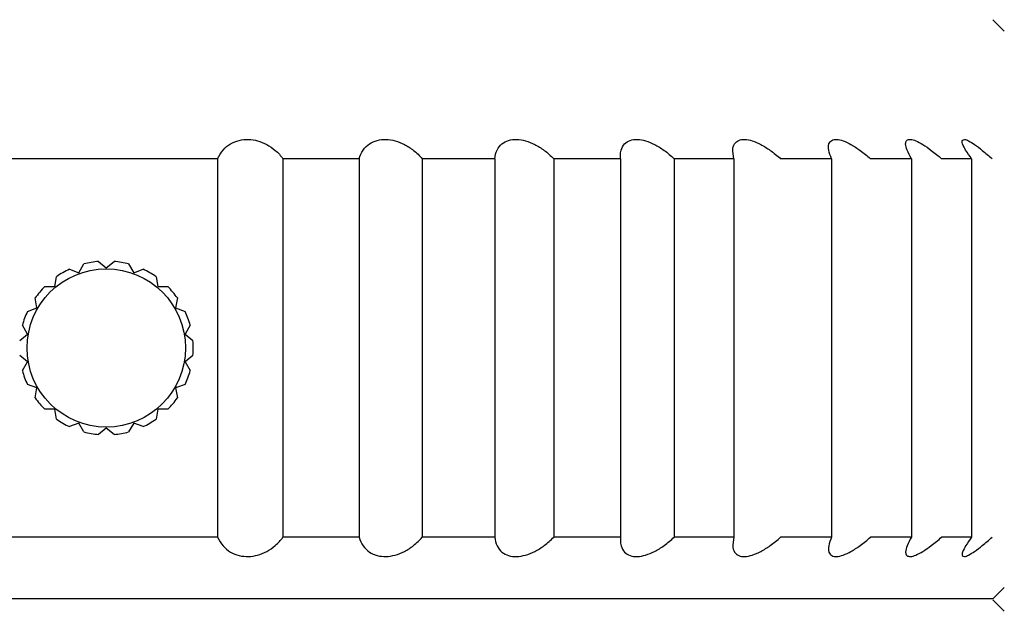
# Model space of a CAD drawing. Header units: millimetres. Extents: x 5506 to 8006, y 2083 to 4083.
# Tile 6 of 22: x 6067 to 6335, y 2812 to 2976. Entities that reach past the tile are written whole.
import ezdxf

# ---------------------------------------------------------------- set-up
doc = ezdxf.new("R2010")
doc.units = ezdxf.units.MM
doc.dimstyles.new('ISO-25', dxfattribs={"dimtxt": 2.5, "dimasz": 40, "dimexe": 30, "dimexo": 0.625, "dimtad": 1, "dimdec": 4, "dimdsep": 46, "dimlunit": 6, "dimtxsty": 'Standard', "dimcen": 2.5, "dimadec": 0, "dimazin": 0, "dimtfac": 1, "dimtdec": 4, "dimtmove": 0, "dimatfit": 3, "dimfxl": 1, "dimtolj": 1, "dimtzin": 0, "dimarcsym": 0})

# ---------------------------------------------------------------- blocks, each defined once
blk = doc.blocks.new('*D68')
at = {"color": 0, "lineweight": -2}
for p, q in [((6403.05, 3348.9), (6505.63, 3348.9)), ((6475.63, 3308.9), (6475.63, 2487.04)), ((6248.7, 2447.04), (6505.63, 2447.04))]:
    blk.add_line(p, q, dxfattribs=at)
at = {"color": 0}
for points in [[(6482.3, 3308.9), (6468.96, 3308.9), (6475.63, 3348.9)], [(6468.96, 2487.04), (6482.3, 2487.04), (6475.63, 2447.04)]]:
    blk.add_solid(points, dxfattribs=at)
at = {"layer": 'Defpoints', "color": 0}
for p in [(6402.43, 3348.9), (6248.08, 2447.04), (6475.63, 2447.04)]:
    blk.add_point(p, dxfattribs=at)
at = {"color": 0, "insert": (6450.01, 2897.97), "char_height": 2.5, "attachment_point": 5, "rotation": 90}
blk.add_mtext('\\A1;{\\H20x;85.9}', dxfattribs=at)

msp = doc.modelspace()

# ---------------------------------------------------------------- linework, layer by layer
for p, q in [((6331.55399, 2975.79108), (6334.70399, 2972.64108)), ((6261.17935, 2937.9911), (6260.86853, 2940.0642)), ((6120.84162, 2937.9911), (6060.31639, 2937.9911)), ((6120.84162, 2937.9911), (6120.84162, 2835.0911)), ((6159.35703, 2937.9911), (6138.616, 2937.9911)), ((6138.616, 2937.9911), (6138.616, 2835.0911)), ((6159.35703, 2937.9911), (6159.35703, 2835.0911)), ((6196.17891, 2937.9911), (6176.47219, 2937.9911)), ((6176.47219, 2937.9911), (6176.47219, 2835.0911)), ((6196.17891, 2937.9911), (6196.17891, 2835.0911)), ((6230.40056, 2937.9911), (6212.21341, 2937.9911)), ((6212.21341, 2937.9911), (6212.21341, 2835.0911)), ((6230.40056, 2937.9911), (6230.36101, 2938.78861)), ((6230.40056, 2937.9911), (6230.40056, 2835.0911)), ((6261.17935, 2937.9911), (6244.95959, 2937.9911)), ((6244.95959, 2937.9911), (6244.95959, 2835.0911)), ((6261.17935, 2937.9911), (6261.17935, 2835.0911)), ((6287.75739, 2937.9911), (6273.9044, 2937.9911)), ((6287.75739, 2937.9911), (6287.75739, 2835.0911)), ((6309.48024, 2937.9911), (6298.33513, 2937.9911)), ((6309.48024, 2937.9911), (6309.48024, 2835.0911)), ((6325.81301, 2937.9911), (6317.65022, 2937.9911)), ((6325.81301, 2937.9911), (6325.81301, 2835.0911)), ((6088.479, 2910.07258), (6090.579, 2908.31047)), ((6090.579, 2908.31047), (6092.679, 2910.07258)), ((6080.55741, 2907.93522), (6083.13344, 2906.99762)), ((6083.13344, 2906.99762), (6084.50411, 2909.3717)), ((6096.65389, 2909.3717), (6098.02456, 2906.99762)), ((6098.02456, 2906.99762), (6100.6006, 2907.93522)), ((6076.58592, 2903.21741), (6077.06195, 2905.91711)), ((6104.09605, 2905.91711), (6104.57208, 2903.21741)), ((6073.84456, 2903.21741), (6076.58592, 2903.21741)), ((6104.57208, 2903.21741), (6107.31344, 2903.21741)), ((6071.72617, 2897.42579), (6071.25014, 2900.12549)), ((6109.90786, 2900.12549), (6109.43183, 2897.42579)), ((6069.15014, 2896.48819), (6071.72617, 2897.42579)), ((6109.43183, 2897.42579), (6112.00786, 2896.48819)), ((6069.14035, 2890.32131), (6067.76968, 2892.69539)), ((6113.38833, 2892.69539), (6112.01765, 2890.32131)), ((6067.04035, 2888.5592), (6069.14035, 2890.32131)), ((6112.01765, 2890.32131), (6114.11765, 2888.5592)), ((6069.14035, 2882.76089), (6067.04035, 2884.523)), ((6067.76968, 2880.3868), (6069.14035, 2882.76089)), ((6114.11765, 2884.523), (6112.01765, 2882.76089)), ((6112.01765, 2882.76089), (6113.38833, 2880.3868)), ((6071.72617, 2875.65641), (6069.15014, 2876.59401)), ((6071.25014, 2872.95671), (6071.72617, 2875.65641)), ((6112.00786, 2876.59401), (6109.43183, 2875.65641)), ((6109.43183, 2875.65641), (6109.90786, 2872.95671)), ((6076.58592, 2869.86479), (6073.84456, 2869.86479)), ((6077.06195, 2867.16508), (6076.58592, 2869.86479)), ((6104.57208, 2869.86479), (6104.09605, 2867.16508)), ((6107.31344, 2869.86479), (6104.57208, 2869.86479)), ((6083.13344, 2866.08458), (6080.55741, 2865.14698)), ((6084.50411, 2863.7105), (6083.13344, 2866.08458)), ((6090.579, 2864.77173), (6088.479, 2863.00962)), ((6092.679, 2863.00962), (6090.579, 2864.77173)), ((6098.02456, 2866.08458), (6096.65389, 2863.7105)), ((6100.6006, 2865.14698), (6098.02456, 2866.08458)), ((6120.84162, 2835.0911), (6060.31639, 2835.0911)), ((6159.35703, 2835.0911), (6138.616, 2835.0911)), ((6196.17891, 2835.0911), (6176.47219, 2835.0911)), ((6230.40056, 2835.0911), (6212.21341, 2835.0911)), ((6230.40056, 2835.0911), (6230.36101, 2834.29359)), ((6261.17935, 2835.0911), (6244.95959, 2835.0911)), ((6261.17935, 2835.0911), (6260.86853, 2833.018)), ((6287.75739, 2835.0911), (6273.9044, 2835.0911)), ((6309.48024, 2835.0911), (6298.33513, 2835.0911)), ((6325.81301, 2835.0911), (6317.65022, 2835.0911)), ((6331.55399, 2818.29111), (6334.70399, 2821.44111)), ((6331.554, 2818.2911), (5849.604, 2818.2911)), ((6331.55395, 2818.09051), (6334.70396, 2814.9405))]:
    msp.add_line(p, q)
msp.add_circle((6090.579, 2886.5411), 21.525)
for start, end in [(95.0996889, 104.9003111), (75.0996889, 84.9003111), (115.0996889, 124.9003111), (55.0996889, 64.9003111), (135.0996889, 144.9003111), (35.0996889, 44.9003111), (155.0996889, 164.9003111), (15.0996889, 24.9003111), (355.0996889, 4.9003111), (195.0996889, 204.9003111), (335.0996889, 344.9003111), (215.0996889, 224.9003111), (315.0996889, 324.9003111), (235.0996889, 244.9003111), (295.0996889, 304.9003111), (255.0996889, 264.9003111), (275.0996889, 284.9003111)]:
    msp.add_arc((6090.579, 2886.5411), 23.625, start, end)
for points, knots in [([(6120.84162, 2937.9911), (6121.20994, 2938.85043), (6122.18956, 2940.41328), (6124.26425, 2942.12184), (6126.6699, 2943.09213), (6129.22152, 2943.34625), (6131.79199, 2942.93999), (6134.28292, 2941.92216), (6136.64865, 2940.28689), (6138.00285, 2938.82525), (6138.616, 2937.9911)], [0, 0, 0, 0, 2.804825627, 5.420957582, 7.937204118, 10.47482244, 13.019860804, 15.669868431, 18.480538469, 21.586298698, 21.586298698, 21.586298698, 21.586298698]), ([(6159.35703, 2937.9911), (6159.57355, 2938.83165), (6160.25964, 2940.38917), (6162.02597, 2942.13166), (6164.22676, 2943.10399), (6166.65523, 2943.34411), (6169.18486, 2942.927), (6171.72574, 2941.90527), (6174.24017, 2940.27225), (6175.75404, 2938.82332), (6176.47219, 2937.9911)], [0, 0, 0, 0, 2.603978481, 4.974964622, 7.279012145, 9.683639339, 12.194231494, 14.900020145, 17.84232852, 21.14004658, 21.14004658, 21.14004658, 21.14004658]), ([(6196.17891, 2937.9911), (6196.24428, 2938.80605), (6196.60879, 2940.33353), (6198.00915, 2942.13171), (6199.9634, 2943.11708), (6202.21644, 2943.34122), (6204.64549, 2942.9127), (6207.17647, 2941.88635), (6209.78114, 2940.25295), (6211.41149, 2938.81821), (6212.21341, 2937.9911)], [0, 0, 0, 0, 2.452708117, 4.575175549, 6.624983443, 8.838268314, 11.254095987, 13.958085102, 16.98256185, 20.438672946, 20.438672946, 20.438672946, 20.438672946]), ([(6230.35983, 2938.78861), (6230.36023, 2939.31747), (6230.48997, 2940.48427), (6231.32459, 2942.10994), (6232.99579, 2943.13285), (6235.03027, 2943.33692), (6237.30013, 2942.89638), (6239.7609, 2941.8652), (6242.3943, 2940.23025), (6244.09678, 2938.81102), (6244.95959, 2937.9911)], [0, 0, 0, 0, 1.586561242, 3.484806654, 5.250899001, 7.219450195, 9.482715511, 12.127387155, 15.18069962, 18.751457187, 18.751457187, 18.751457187, 18.751457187]), ([(6260.86762, 2940.06421), (6260.86816, 2940.16342), (6260.88952, 2940.83808), (6261.16115, 2942.04567), (6262.50031, 2943.15139), (6264.29111, 2943.33065), (6266.34345, 2942.87685), (6268.67577, 2941.84137), (6271.27456, 2940.20469), (6273.0045, 2938.80245), (6273.9044, 2937.9911)], [0, 0, 0, 0, 0.297637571, 2.03119648, 3.503174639, 5.180107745, 7.237141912, 9.767071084, 12.794577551, 16.429533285, 16.429533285, 16.429533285, 16.429533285]), ([(6286.91154, 2941.16929), (6286.90968, 2941.45798), (6286.99624, 2942.15074), (6287.73199, 2943.16321), (6289.28313, 2943.325), (6291.05747, 2942.85069), (6293.20863, 2941.81485), (6295.70858, 2940.17613), (6297.42217, 2938.79288), (6298.33513, 2937.9911)], [0, 0, 0, 0, 0.866098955, 2.065202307, 3.411837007, 5.214750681, 7.578738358, 10.526967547, 14.172129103, 14.172129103, 14.172129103, 14.172129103]), ([(6309.48024, 2937.9911), (6309.02133, 2938.74928), (6308.35306, 2940.0281), (6307.86757, 2941.46451), (6307.8878, 2942.04244), (6307.88814, 2942.05117)], [0, 0, 0, 0, 2.658727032, 4.366952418, 4.393150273, 4.393150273, 4.393150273, 4.393150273]), ([(6307.88814, 2942.05117), (6307.90107, 2942.37653), (6308.07042, 2943.13855), (6309.38881, 2943.33194), (6310.83149, 2942.80736), (6312.75426, 2941.78823), (6315.09243, 2940.14304), (6316.74785, 2938.78255), (6317.65022, 2937.9911)], [0, 0, 0, 0, 0.976871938, 1.96526085, 3.473806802, 5.627285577, 8.446482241, 12.047306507, 12.047306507, 12.047306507, 12.047306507]), ([(6325.81301, 2937.9911), (6325.2395, 2938.7563), (6324.30896, 2940.04502), (6323.51434, 2941.65046), (6323.20027, 2942.47485), (6323.20608, 2942.71032)], [0, 0, 0, 0, 2.868816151, 4.722861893, 5.429487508, 5.429487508, 5.429487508, 5.429487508]), ([(6323.20608, 2942.71032), (6323.20833, 2942.80167), (6323.29565, 2943.11103), (6324.07198, 2943.37205), (6325.19281, 2942.721), (6326.82146, 2941.77213), (6328.94955, 2940.1), (6330.50495, 2938.77158), (6331.37406, 2937.9911)], [0, 0, 0, 0, 0.274141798, 0.894183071, 2.078433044, 3.986502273, 6.633403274, 10.137764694, 10.137764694, 10.137764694, 10.137764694]), ([(6287.75739, 2937.9911), (6287.41919, 2938.74912), (6287.0514, 2939.80113), (6286.91329, 2940.89866), (6286.91154, 2941.16929)], [0, 0, 0, 0, 2.490133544, 3.302046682, 3.302046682, 3.302046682, 3.302046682]), ([(6120.84162, 2835.0911), (6121.20994, 2834.23176), (6122.18956, 2832.66892), (6124.26425, 2830.96036), (6126.6699, 2829.99007), (6129.22152, 2829.73595), (6131.79199, 2830.1422), (6134.28292, 2831.16004), (6136.64865, 2832.7953), (6138.00285, 2834.25695), (6138.616, 2835.0911)], [0, 0, 0, 0, 2.804825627, 5.420957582, 7.937204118, 10.474822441, 13.019860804, 15.669868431, 18.48053847, 21.586298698, 21.586298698, 21.586298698, 21.586298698]), ([(6159.35703, 2835.0911), (6159.57355, 2834.25054), (6160.25964, 2832.69302), (6162.02597, 2830.95053), (6164.22676, 2829.9782), (6166.65523, 2829.73809), (6169.18486, 2830.1552), (6171.72574, 2831.17693), (6174.24017, 2832.80995), (6175.75404, 2834.25888), (6176.47219, 2835.0911)], [0, 0, 0, 0, 2.603978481, 4.974964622, 7.279012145, 9.68363934, 12.194231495, 14.900020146, 17.842328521, 21.14004658, 21.14004658, 21.14004658, 21.14004658]), ([(6196.17891, 2835.0911), (6196.24428, 2834.27615), (6196.60879, 2832.74867), (6198.00915, 2830.95049), (6199.9634, 2829.96512), (6202.21644, 2829.74098), (6204.64549, 2830.1695), (6207.17647, 2831.19585), (6209.78114, 2832.82925), (6211.41149, 2834.26399), (6212.21341, 2835.0911)], [0, 0, 0, 0, 2.452708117, 4.575175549, 6.624983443, 8.838268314, 11.254095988, 13.958085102, 16.98256185, 20.438672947, 20.438672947, 20.438672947, 20.438672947]), ([(6230.35983, 2834.29358), (6230.36023, 2833.76473), (6230.48997, 2832.59793), (6231.32459, 2830.97226), (6232.99579, 2829.94934), (6235.03027, 2829.74528), (6237.30013, 2830.18581), (6239.7609, 2831.217), (6242.3943, 2832.85195), (6244.09678, 2834.27118), (6244.95959, 2835.0911)], [0, 0, 0, 0, 1.586561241, 3.484806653, 5.250899, 7.219450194, 9.48271551, 12.127387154, 15.180699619, 18.751457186, 18.751457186, 18.751457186, 18.751457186]), ([(6260.86762, 2833.01799), (6260.86816, 2832.91878), (6260.88952, 2832.24412), (6261.16115, 2831.03653), (6262.50031, 2829.93081), (6264.29111, 2829.75155), (6266.34345, 2830.20535), (6268.67577, 2831.24083), (6271.27456, 2832.87751), (6273.0045, 2834.27975), (6273.9044, 2835.0911)], [0, 0, 0, 0, 0.29763757, 2.031196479, 3.503174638, 5.180107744, 7.237141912, 9.767071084, 12.794577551, 16.429533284, 16.429533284, 16.429533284, 16.429533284]), ([(6286.91154, 2831.91291), (6286.90968, 2831.62422), (6286.99624, 2830.93146), (6287.73199, 2829.91899), (6289.28313, 2829.7572), (6291.05747, 2830.23151), (6293.20863, 2831.26735), (6295.70858, 2832.90606), (6297.42217, 2834.28931), (6298.33513, 2835.0911)], [0, 0, 0, 0, 0.866098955, 2.065202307, 3.411837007, 5.214750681, 7.578738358, 10.526967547, 14.172129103, 14.172129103, 14.172129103, 14.172129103]), ([(6287.75739, 2835.0911), (6287.41919, 2834.33308), (6287.0514, 2833.28107), (6286.91329, 2832.18354), (6286.91154, 2831.91291)], [0, 0, 0, 0, 2.490133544, 3.302046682, 3.302046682, 3.302046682, 3.302046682]), ([(6309.48024, 2835.0911), (6309.02133, 2834.33292), (6308.35306, 2833.0541), (6307.86757, 2831.61769), (6307.8878, 2831.03976), (6307.88814, 2831.03103)], [0, 0, 0, 0, 2.658727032, 4.366952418, 4.393150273, 4.393150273, 4.393150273, 4.393150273]), ([(6307.88814, 2831.03103), (6307.90107, 2830.70567), (6308.07042, 2829.94365), (6309.38881, 2829.75026), (6310.83149, 2830.27483), (6312.75426, 2831.29397), (6315.09243, 2832.93916), (6316.74785, 2834.29965), (6317.65022, 2835.0911)], [0, 0, 0, 0, 0.976871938, 1.96526085, 3.473806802, 5.627285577, 8.446482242, 12.047306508, 12.047306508, 12.047306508, 12.047306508]), ([(6325.81301, 2835.0911), (6325.2395, 2834.32589), (6324.30896, 2833.03718), (6323.51434, 2831.43174), (6323.20027, 2830.60735), (6323.20608, 2830.37188)], [0, 0, 0, 0, 2.868816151, 4.722861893, 5.429487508, 5.429487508, 5.429487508, 5.429487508]), ([(6323.20608, 2830.37188), (6323.20833, 2830.28053), (6323.29565, 2829.97117), (6324.07198, 2829.71014), (6325.19281, 2830.3612), (6326.82146, 2831.31006), (6328.94955, 2832.9822), (6330.50495, 2834.31062), (6331.37406, 2835.0911)], [0, 0, 0, 0, 0.274141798, 0.894183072, 2.078433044, 3.986502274, 6.633403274, 10.137764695, 10.137764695, 10.137764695, 10.137764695])]:
    msp.add_open_spline(points, degree=3, knots=knots)

# ---------------------------------------------------------------- dimensions: what is measured, and where the dimension line sits
at = {"color": 0}
dim = msp.add_linear_dim(base=(6475.63102, 2447.0447), p1=(6402.42624, 3348.89705), p2=(6248.079, 2447.0447), angle=90, text='{\\H20x;85.9}', dimstyle='ISO-25', override={"dimdec": 2, "dimtxsty": 'Standard'}, dxfattribs=at)
dim.commit()
dim.dimension.update_dxf_attribs({"geometry": '*D68', "text_midpoint": (6450.00602, 2897.97087)})

doc.saveas('drawing.dxf')
